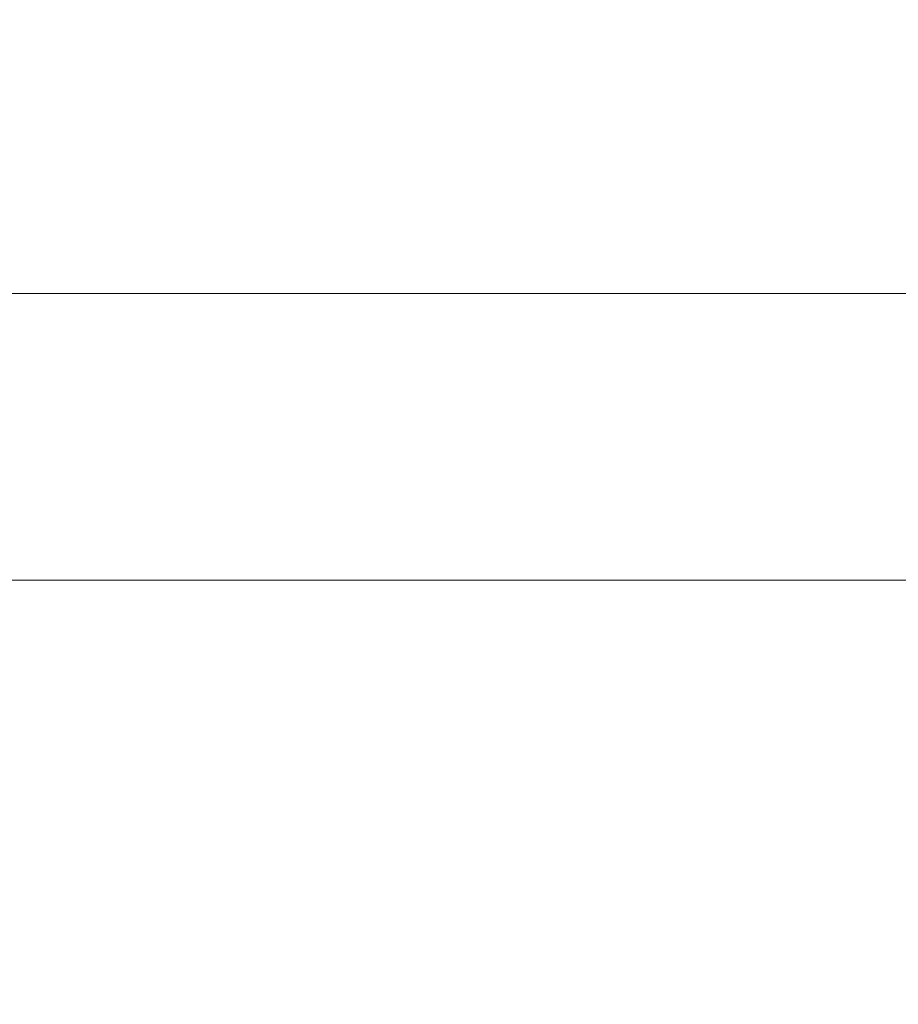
# Model space of a CAD drawing. Header units: millimetres. Extents: x -200 to 200, y -17 to 153.
# Tile 99 of 159: x 52.4 to 60.53, y 134.5 to 143.61. Entities that reach past the tile are written whole.
import ezdxf

# ---------------------------------------------------------------- set-up
doc = ezdxf.new("R2010")
doc.units = ezdxf.units.MM
doc.header["$LTSCALE"] = 12.7
doc.layers.add('Lighting-LED', color=7, linetype='Continuous', lineweight=5, true_color=0x000000)

msp = doc.modelspace()

# ---------------------------------------------------------------- linework, layer by layer
at = {"layer": 'Lighting-LED', "color": 18, "linetype": 'Continuous', "lineweight": 5, "true_color": 0x000000}
for points, invisible_edges in [([(51.5432, 149.1887, -118.3204), (51.5432, 141.0809, -118.3204), (53.6939, 141.081, -114.1889), (53.6939, 149.1887, -114.1889)], 5), ([(51.5432, 149.1887, -318.1801), (51.5432, 141.0809, -318.18), (53.6939, 141.081, -314.0485), (53.6939, 149.1887, -314.0485)], 5), ([(53.6939, 149.1885, -167.5802), (53.6939, 141.0807, -167.5802), (51.5432, 141.0808, -163.4487), (51.5432, 149.1885, -163.4487)], 5), ([(53.6939, 149.1885, -367.4399), (53.6939, 141.0807, -367.4399), (51.5432, 141.0808, -363.3084), (51.5432, 149.1885, -363.3084)], 5), ([(53.6939, 149.1887, -114.1889), (53.6939, 141.081, -114.1889), (56.1965, 141.081, -110.2605), (56.1965, 149.1887, -110.2605)], 5), ([(53.6939, 149.1887, -314.0485), (53.6939, 141.081, -314.0485), (56.1965, 141.081, -310.1202), (56.1965, 149.1887, -310.1202)], 5), ([(56.1965, 149.1885, -171.5086), (56.1965, 141.0807, -171.5086), (53.6939, 141.0807, -167.5802), (53.6939, 149.1885, -167.5802)], 5), ([(56.1965, 149.1885, -371.3682), (56.1965, 141.0807, -371.3682), (53.6939, 141.0807, -367.4399), (53.6939, 149.1885, -367.4399)], 5), ([(56.1965, 149.1887, -110.2605), (56.1965, 141.081, -110.2605), (59.032, 141.081, -106.5652), (59.032, 149.1887, -106.5653)], 5), ([(56.1965, 149.1887, -310.1202), (56.1965, 141.081, -310.1202), (59.032, 141.081, -306.4249), (59.032, 149.1887, -306.4249)], 5), ([(59.032, 149.1885, -175.2039), (59.032, 141.0807, -175.2038), (56.1965, 141.0807, -171.5086), (56.1965, 149.1885, -171.5086)], 5), ([(59.032, 149.1885, -375.0635), (59.032, 141.0807, -375.0635), (56.1965, 141.0807, -371.3682), (56.1965, 149.1885, -371.3682)], 5), ([(59.032, 149.1887, -106.5653), (59.032, 141.081, -106.5652), (62.1788, 141.081, -103.1311), (62.1788, 149.1888, -103.1312)], 5), ([(59.032, 149.1887, -306.4249), (59.032, 141.081, -306.4249), (62.1788, 141.081, -302.9908), (62.1788, 149.1888, -302.9908)], 5), ([(62.1788, 149.1885, -178.638), (62.1788, 141.0807, -178.6379), (59.032, 141.0807, -175.2038), (59.032, 149.1885, -175.2039)], 5), ([(62.1788, 149.1885, -378.4976), (62.1788, 141.0807, -378.4976), (59.032, 141.0807, -375.0635), (59.032, 149.1885, -375.0635)], 5), ([(53.6939, 141.081, -114.1889), (51.5432, 141.0809, -118.3204), (51.4155, 140.7467, -118.2608), (53.5719, 140.7467, -114.1184)], 14), ([(53.6939, 141.081, -314.0485), (51.5432, 141.0809, -318.18), (51.4155, 140.7467, -318.1205), (53.5719, 140.7467, -313.9781)], 14), ([(51.5432, 141.0808, -163.4487), (53.6939, 141.0807, -167.5802), (53.5719, 140.7465, -167.6507), (51.4155, 140.7465, -163.5082)], 14), ([(51.5432, 141.0808, -363.3084), (53.6939, 141.0807, -367.4399), (53.5719, 140.7465, -367.5103), (51.4155, 140.7465, -363.3679)], 14), ([(56.1965, 141.081, -110.2605), (53.6939, 141.081, -114.1889), (53.5719, 140.7467, -114.1184), (56.0811, 140.7467, -110.1797)], 14), ([(56.1965, 141.081, -310.1202), (53.6939, 141.081, -314.0485), (53.5719, 140.7467, -313.9781), (56.0811, 140.7467, -310.0394)], 14), ([(53.6939, 141.0807, -167.5802), (56.1965, 141.0807, -171.5086), (56.0811, 140.7464, -171.5894), (53.5719, 140.7465, -167.6507)], 14), ([(53.6939, 141.0807, -367.4399), (56.1965, 141.0807, -371.3682), (56.0811, 140.7464, -371.449), (53.5719, 140.7465, -367.5103)], 14), ([(59.032, 141.081, -106.5652), (56.1965, 141.081, -110.2605), (56.0811, 140.7467, -110.1797), (58.9241, 140.7467, -106.4747)], 14), ([(59.032, 141.081, -306.4249), (56.1965, 141.081, -310.1202), (56.0811, 140.7467, -310.0394), (58.9241, 140.7467, -306.3343)], 14), ([(56.1965, 141.0807, -171.5086), (59.032, 141.0807, -175.2038), (58.9241, 140.7464, -175.2944), (56.0811, 140.7464, -171.5894)], 14), ([(56.1965, 141.0807, -371.3682), (59.032, 141.0807, -375.0635), (58.9241, 140.7464, -375.154), (56.0811, 140.7464, -371.449)], 14), ([(62.1788, 141.081, -103.1311), (59.032, 141.081, -106.5652), (58.9241, 140.7467, -106.4747), (62.0792, 140.7467, -103.0315)], 14), ([(62.1788, 141.081, -302.9908), (59.032, 141.081, -306.4249), (58.9241, 140.7467, -306.3343), (62.0792, 140.7467, -302.8912)], 14), ([(59.032, 141.0807, -175.2038), (62.1788, 141.0807, -178.6379), (62.0792, 140.7464, -178.7375), (58.9241, 140.7464, -175.2944)], 14), ([(59.032, 141.0807, -375.0635), (62.1788, 141.0807, -378.4976), (62.0792, 140.7464, -378.5972), (58.9241, 140.7464, -375.154)], 14), ([(53.5719, 140.7467, -114.1184), (51.4155, 140.7467, -118.2608), (51.2633, 140.4251, -118.1899), (53.4265, 140.4251, -114.0344)], 15), ([(53.5719, 140.7467, -313.9781), (51.4155, 140.7467, -318.1205), (51.2633, 140.4251, -318.0495), (53.4265, 140.4251, -313.8941)], 15), ([(51.4155, 140.7465, -163.5082), (53.5719, 140.7465, -167.6507), (53.4265, 140.4249, -167.7346), (51.2633, 140.4249, -163.5792)], 15), ([(51.4155, 140.7465, -363.3679), (53.5719, 140.7465, -367.5103), (53.4265, 140.4249, -367.5943), (51.2633, 140.4249, -363.4389)], 15), ([(56.0811, 140.7467, -110.1797), (53.5719, 140.7467, -114.1184), (53.4265, 140.4251, -114.0344), (55.9436, 140.4251, -110.0834)], 15), ([(56.0811, 140.7467, -310.0394), (53.5719, 140.7467, -313.9781), (53.4265, 140.4251, -313.8941), (55.9436, 140.4251, -309.943)], 15), ([(53.5719, 140.7465, -167.6507), (56.0811, 140.7464, -171.5894), (55.9436, 140.4249, -171.6857), (53.4265, 140.4249, -167.7346)], 15), ([(53.5719, 140.7465, -367.5103), (56.0811, 140.7464, -371.449), (55.9436, 140.4249, -371.5453), (53.4265, 140.4249, -367.5943)], 15), ([(58.9241, 140.7467, -106.4747), (56.0811, 140.7467, -110.1797), (55.9436, 140.4251, -110.0834), (58.7954, 140.4252, -106.3667)], 15), ([(58.9241, 140.7467, -306.3343), (56.0811, 140.7467, -310.0394), (55.9436, 140.4251, -309.943), (58.7954, 140.4252, -306.2264)], 15), ([(56.0811, 140.7464, -171.5894), (58.9241, 140.7464, -175.2944), (58.7954, 140.4249, -175.4023), (55.9436, 140.4249, -171.6857)], 15), ([(56.0811, 140.7464, -371.449), (58.9241, 140.7464, -375.154), (58.7954, 140.4249, -375.262), (55.9436, 140.4249, -371.5453)], 15), ([(62.0792, 140.7467, -103.0315), (58.9241, 140.7467, -106.4747), (58.7954, 140.4252, -106.3667), (61.9604, 140.4252, -102.9128)], 15), ([(62.0792, 140.7467, -302.8912), (58.9241, 140.7467, -306.3343), (58.7954, 140.4252, -306.2264), (61.9604, 140.4252, -302.7724)], 15), ([(58.9241, 140.7464, -175.2944), (62.0792, 140.7464, -178.7375), (61.9604, 140.4249, -178.8563), (58.7954, 140.4249, -175.4023)], 15), ([(58.9241, 140.7464, -375.154), (62.0792, 140.7464, -378.5972), (61.9604, 140.4249, -378.716), (58.7954, 140.4249, -375.262)], 15), ([(53.4265, 140.4251, -114.0344), (51.2633, 140.4251, -118.1899), (51.0876, 140.1185, -118.1079), (53.2586, 140.1185, -113.9375)], 15), ([(53.4265, 140.4251, -313.8941), (51.2633, 140.4251, -318.0495), (51.0876, 140.1185, -317.9676), (53.2586, 140.1185, -313.7972)], 15), ([(51.2633, 140.4249, -163.5792), (53.4265, 140.4249, -167.7346), (53.2586, 140.1183, -167.8316), (51.0876, 140.1183, -163.6611)], 15), ([(51.2633, 140.4249, -363.4389), (53.4265, 140.4249, -367.5943), (53.2586, 140.1183, -367.6912), (51.0876, 140.1183, -363.5208)], 15), ([(55.9436, 140.4251, -110.0834), (53.4265, 140.4251, -114.0344), (53.2586, 140.1185, -113.9375), (55.7847, 140.1185, -109.9722)], 15), ([(55.9436, 140.4251, -309.943), (53.4265, 140.4251, -313.8941), (53.2586, 140.1185, -313.7972), (55.7847, 140.1185, -309.8318)], 15), ([(53.4265, 140.4249, -167.7346), (55.9436, 140.4249, -171.6857), (55.7847, 140.1183, -171.7969), (53.2586, 140.1183, -167.8316)], 15), ([(53.4265, 140.4249, -367.5943), (55.9436, 140.4249, -371.5453), (55.7847, 140.1183, -371.6565), (53.2586, 140.1183, -367.6912)], 15), ([(58.7954, 140.4252, -106.3667), (55.9436, 140.4251, -110.0834), (55.7847, 140.1185, -109.9722), (58.6469, 140.1185, -106.2421)], 15), ([(58.7954, 140.4252, -306.2264), (55.9436, 140.4251, -309.943), (55.7847, 140.1185, -309.8318), (58.6469, 140.1185, -306.1018)], 15), ([(55.9436, 140.4249, -171.6857), (58.7954, 140.4249, -175.4023), (58.6469, 140.1183, -175.527), (55.7847, 140.1183, -171.7969)], 15), ([(55.9436, 140.4249, -371.5453), (58.7954, 140.4249, -375.262), (58.6469, 140.1183, -375.3866), (55.7847, 140.1183, -371.6565)], 15), ([(61.9604, 140.4252, -102.9128), (58.7954, 140.4252, -106.3667), (58.6469, 140.1185, -106.2421), (61.8233, 140.1185, -102.7757)], 15), ([(61.9604, 140.4252, -302.7724), (58.7954, 140.4252, -306.2264), (58.6469, 140.1185, -306.1018), (61.8233, 140.1185, -302.6353)], 15), ([(58.7954, 140.4249, -175.4023), (61.9604, 140.4249, -178.8563), (61.8233, 140.1182, -178.9934), (58.6469, 140.1183, -175.527)], 15), ([(58.7954, 140.4249, -375.262), (61.9604, 140.4249, -378.716), (61.8233, 140.1182, -378.853), (58.6469, 140.1183, -375.3866)], 15), ([(53.2586, 140.1185, -113.9375), (51.0876, 140.1185, -118.1079), (50.8896, 139.8289, -118.0156), (53.0693, 139.8289, -113.8283)], 15), ([(53.2586, 140.1185, -313.7972), (51.0876, 140.1185, -317.9676), (50.8896, 139.8289, -317.8752), (53.0693, 139.8289, -313.6879)], 15), ([(51.0876, 140.1183, -163.6611), (53.2586, 140.1183, -167.8316), (53.0693, 139.8287, -167.9408), (50.8896, 139.8287, -163.7535)], 15), ([(51.0876, 140.1183, -363.5208), (53.2586, 140.1183, -367.6912), (53.0693, 139.8287, -367.8005), (50.8896, 139.8287, -363.6131)], 15), ([(55.7847, 140.1185, -109.9722), (53.2586, 140.1185, -113.9375), (53.0693, 139.8289, -113.8283), (55.6058, 139.8289, -109.8469)], 15), ([(55.7847, 140.1185, -309.8318), (53.2586, 140.1185, -313.7972), (53.0693, 139.8289, -313.6879), (55.6058, 139.8289, -309.7065)], 15), ([(53.2586, 140.1183, -167.8316), (55.7847, 140.1183, -171.7969), (55.6058, 139.8287, -171.9222), (53.0693, 139.8287, -167.9408)], 15), ([(53.2586, 140.1183, -367.6912), (55.7847, 140.1183, -371.6565), (55.6058, 139.8287, -371.7819), (53.0693, 139.8287, -367.8005)], 15), ([(58.6469, 140.1185, -106.2421), (55.7847, 140.1185, -109.9722), (55.6058, 139.8289, -109.8469), (58.4796, 139.8289, -106.1017)], 15), ([(58.6469, 140.1185, -306.1018), (55.7847, 140.1185, -309.8318), (55.6058, 139.8289, -309.7065), (58.4796, 139.8289, -305.9613)], 15), ([(55.7847, 140.1183, -171.7969), (58.6469, 140.1183, -175.527), (58.4796, 139.8287, -175.6674), (55.6058, 139.8287, -171.9222)], 15), ([(55.7847, 140.1183, -371.6565), (58.6469, 140.1183, -375.3866), (58.4796, 139.8287, -375.5271), (55.6058, 139.8287, -371.7819)], 15), ([(61.8233, 140.1185, -102.7757), (58.6469, 140.1185, -106.2421), (58.4796, 139.8289, -106.1017), (61.6688, 139.829, -102.6212)], 15), ([(61.8233, 140.1185, -302.6353), (58.6469, 140.1185, -306.1018), (58.4796, 139.8289, -305.9613), (61.6688, 139.829, -302.4808)], 15), ([(58.6469, 140.1183, -175.527), (61.8233, 140.1182, -178.9934), (61.6688, 139.8286, -179.1479), (58.4796, 139.8287, -175.6674)], 15), ([(58.6469, 140.1183, -375.3866), (61.8233, 140.1182, -378.853), (61.6688, 139.8286, -379.0075), (58.4796, 139.8287, -375.5271)], 15), ([(53.0693, 139.8289, -113.8283), (50.8896, 139.8289, -118.0156), (50.6706, 139.5583, -117.9135), (52.8601, 139.5583, -113.7075)], 15), ([(53.0693, 139.8289, -313.6879), (50.8896, 139.8289, -317.8752), (50.6706, 139.5583, -317.7731), (52.8601, 139.5583, -313.5671)], 15), ([(50.8896, 139.8287, -163.7535), (53.0693, 139.8287, -167.9408), (52.8601, 139.5581, -168.0616), (50.6706, 139.5581, -163.8556)], 15), ([(50.8896, 139.8287, -363.6131), (53.0693, 139.8287, -367.8005), (52.8601, 139.5581, -367.9213), (50.6706, 139.5581, -363.7152)], 15), ([(55.6058, 139.8289, -109.8469), (53.0693, 139.8289, -113.8283), (52.8601, 139.5583, -113.7075), (55.4079, 139.5583, -109.7083)], 15), ([(55.6058, 139.8289, -309.7065), (53.0693, 139.8289, -313.6879), (52.8601, 139.5583, -313.5671), (55.4079, 139.5583, -309.5679)], 15), ([(53.0693, 139.8287, -167.9408), (55.6058, 139.8287, -171.9222), (55.4079, 139.5581, -172.0608), (52.8601, 139.5581, -168.0616)], 15), ([(53.0693, 139.8287, -367.8005), (55.6058, 139.8287, -371.7819), (55.4079, 139.5581, -371.9204), (52.8601, 139.5581, -367.9213)], 15), ([(58.4796, 139.8289, -106.1017), (55.6058, 139.8289, -109.8469), (55.4079, 139.5583, -109.7083), (58.2945, 139.5583, -105.9464)], 15), ([(58.4796, 139.8289, -305.9613), (55.6058, 139.8289, -309.7065), (55.4079, 139.5583, -309.5679), (58.2945, 139.5583, -305.806)], 15), ([(55.6058, 139.8287, -171.9222), (58.4796, 139.8287, -175.6674), (58.2945, 139.558, -175.8227), (55.4079, 139.5581, -172.0608)], 15), ([(55.6058, 139.8287, -371.7819), (58.4796, 139.8287, -375.5271), (58.2945, 139.558, -375.6824), (55.4079, 139.5581, -371.9204)], 15), ([(61.6688, 139.829, -102.6212), (58.4796, 139.8289, -106.1017), (58.2945, 139.5583, -105.9464), (61.498, 139.5583, -102.4503)], 15), ([(61.6688, 139.829, -302.4808), (58.4796, 139.8289, -305.9613), (58.2945, 139.5583, -305.806), (61.498, 139.5583, -302.31)], 15), ([(58.4796, 139.8287, -175.6674), (61.6688, 139.8286, -179.1479), (61.498, 139.558, -179.3187), (58.2945, 139.558, -175.8227)], 15), ([(58.4796, 139.8287, -375.5271), (61.6688, 139.8286, -379.0075), (61.498, 139.558, -379.1784), (58.2945, 139.558, -375.6824)], 15), ([(52.8601, 139.5583, -113.7075), (50.6706, 139.5583, -117.9135), (50.4322, 139.3085, -117.8023), (52.6323, 139.3085, -113.5759)], 15), ([(52.8601, 139.5583, -313.5671), (50.6706, 139.5583, -317.7731), (50.4322, 139.3085, -317.662), (52.6323, 139.3085, -313.4356)], 15), ([(50.6706, 139.5581, -163.8556), (52.8601, 139.5581, -168.0616), (52.6323, 139.3083, -168.1931), (50.4322, 139.3083, -163.9668)], 15), ([(50.6706, 139.5581, -363.7152), (52.8601, 139.5581, -367.9213), (52.6323, 139.3083, -368.0528), (50.4322, 139.3083, -363.8264)], 15), ([(55.4079, 139.5583, -109.7083), (52.8601, 139.5583, -113.7075), (52.6323, 139.3085, -113.5759), (55.1924, 139.3085, -109.5574)], 15), ([(55.4079, 139.5583, -309.5679), (52.8601, 139.5583, -313.5671), (52.6323, 139.3085, -313.4356), (55.1924, 139.3085, -309.417)], 15), ([(52.8601, 139.5581, -168.0616), (55.4079, 139.5581, -172.0608), (55.1924, 139.3083, -172.2117), (52.6323, 139.3083, -168.1931)], 15), ([(52.8601, 139.5581, -367.9213), (55.4079, 139.5581, -371.9204), (55.1924, 139.3083, -372.0713), (52.6323, 139.3083, -368.0528)], 15), ([(58.2945, 139.5583, -105.9464), (55.4079, 139.5583, -109.7083), (55.1924, 139.3085, -109.5574), (58.093, 139.3085, -105.7773)], 15), ([(58.2945, 139.5583, -305.806), (55.4079, 139.5583, -309.5679), (55.1924, 139.3085, -309.417), (58.093, 139.3085, -305.6369)], 15), ([(55.4079, 139.5581, -172.0608), (58.2945, 139.558, -175.8227), (58.093, 139.3083, -175.9918), (55.1924, 139.3083, -172.2117)], 15), ([(55.4079, 139.5581, -371.9204), (58.2945, 139.558, -375.6824), (58.093, 139.3083, -375.8515), (55.1924, 139.3083, -372.0713)], 15), ([(61.498, 139.5583, -102.4503), (58.2945, 139.5583, -105.9464), (58.093, 139.3085, -105.7773), (61.312, 139.3086, -102.2643)], 15), ([(61.498, 139.5583, -302.31), (58.2945, 139.5583, -305.806), (58.093, 139.3085, -305.6369), (61.312, 139.3086, -302.124)], 15), ([(58.2945, 139.558, -175.8227), (61.498, 139.558, -179.3187), (61.312, 139.3082, -179.5047), (58.093, 139.3083, -175.9918)], 15), ([(58.2945, 139.558, -375.6824), (61.498, 139.558, -379.1784), (61.312, 139.3082, -379.3644), (58.093, 139.3083, -375.8515)], 15), ([(52.6323, 139.3085, -113.5759), (50.4322, 139.3085, -117.8023), (50.1759, 139.0812, -117.6828), (52.3874, 139.0813, -113.4345)], 15), ([(52.6323, 139.3085, -313.4356), (50.4322, 139.3085, -317.662), (50.1759, 139.0812, -317.5424), (52.3874, 139.0813, -313.2942)], 15), ([(50.4322, 139.3083, -163.9668), (52.6323, 139.3083, -168.1931), (52.3874, 139.081, -168.3345), (50.1759, 139.0811, -164.0863)], 15), ([(50.4322, 139.3083, -363.8264), (52.6323, 139.3083, -368.0528), (52.3874, 139.081, -368.1942), (50.1759, 139.0811, -363.9459)], 15), ([(55.1924, 139.3085, -109.5574), (52.6323, 139.3085, -113.5759), (52.3874, 139.0813, -113.4345), (54.9607, 139.0813, -109.3952)], 15), ([(55.1924, 139.3085, -309.417), (52.6323, 139.3085, -313.4356), (52.3874, 139.0813, -313.2942), (54.9607, 139.0813, -309.2548)], 15), ([(52.6323, 139.3083, -168.1931), (55.1924, 139.3083, -172.2117), (54.9607, 139.081, -172.3739), (52.3874, 139.081, -168.3345)], 15), ([(52.6323, 139.3083, -368.0528), (55.1924, 139.3083, -372.0713), (54.9607, 139.081, -372.2335), (52.3874, 139.081, -368.1942)], 15), ([(58.093, 139.3085, -105.7773), (55.1924, 139.3085, -109.5574), (54.9607, 139.0813, -109.3952), (57.8763, 139.0813, -105.5955)], 15), ([(58.093, 139.3085, -305.6369), (55.1924, 139.3085, -309.417), (54.9607, 139.0813, -309.2548), (57.8763, 139.0813, -305.4552)], 15), ([(55.1924, 139.3083, -172.2117), (58.093, 139.3083, -175.9918), (57.8763, 139.081, -176.1736), (54.9607, 139.081, -172.3739)], 15), ([(55.1924, 139.3083, -372.0713), (58.093, 139.3083, -375.8515), (57.8763, 139.081, -376.0332), (54.9607, 139.081, -372.2335)], 15), ([(61.312, 139.3086, -102.2643), (58.093, 139.3085, -105.7773), (57.8763, 139.0813, -105.5955), (61.112, 139.0813, -102.0644)], 15), ([(61.312, 139.3086, -302.124), (58.093, 139.3085, -305.6369), (57.8763, 139.0813, -305.4552), (61.112, 139.0813, -301.924)], 15), ([(58.093, 139.3083, -175.9918), (61.312, 139.3082, -179.5047), (61.112, 139.081, -179.7047), (57.8763, 139.081, -176.1736)], 15), ([(58.093, 139.3083, -375.8515), (61.312, 139.3082, -379.3644), (61.112, 139.081, -379.5643), (57.8763, 139.081, -376.0332)], 15), ([(54.9607, 139.0813, -109.3952), (52.3874, 139.0813, -113.4345), (52.1271, 138.8781, -113.2843), (54.7146, 138.8781, -109.2228)], 15), ([(54.9607, 139.0813, -309.2548), (52.3874, 139.0813, -313.2942), (52.1271, 138.8781, -313.1439), (54.7146, 138.8781, -309.0825)], 15), ([(52.3874, 139.081, -168.3345), (54.9607, 139.081, -172.3739), (54.7146, 138.8778, -172.5462), (52.1271, 138.8779, -168.4848)], 15), ([(52.3874, 139.081, -368.1942), (54.9607, 139.081, -372.2335), (54.7146, 138.8778, -372.4059), (52.1271, 138.8779, -368.3444)], 15), ([(57.8763, 139.0813, -105.5955), (54.9607, 139.0813, -109.3952), (54.7146, 138.8781, -109.2228), (57.6461, 138.8781, -105.4023)], 15), ([(57.8763, 139.0813, -305.4552), (54.9607, 139.0813, -309.2548), (54.7146, 138.8781, -309.0825), (57.6461, 138.8781, -305.262)], 15), ([(54.9607, 139.081, -172.3739), (57.8763, 139.081, -176.1736), (57.6461, 138.8778, -176.3667), (54.7146, 138.8778, -172.5462)], 15), ([(54.9607, 139.081, -372.2335), (57.8763, 139.081, -376.0332), (57.6461, 138.8778, -376.2264), (54.7146, 138.8778, -372.4059)], 15), ([(61.112, 139.0813, -102.0644), (57.8763, 139.0813, -105.5955), (57.6461, 138.8781, -105.4023), (60.8995, 138.8781, -101.8519)], 15), ([(61.112, 139.0813, -301.924), (57.8763, 139.0813, -305.4552), (57.6461, 138.8781, -305.262), (60.8995, 138.8781, -301.7115)], 15), ([(57.8763, 139.081, -176.1736), (61.112, 139.081, -179.7047), (60.8995, 138.8778, -179.9172), (57.6461, 138.8778, -176.3667)], 15), ([(57.8763, 139.081, -376.0332), (61.112, 139.081, -379.5643), (60.8995, 138.8778, -379.7768), (57.6461, 138.8778, -376.2264)], 15), ([(54.7146, 138.8781, -109.2228), (52.1271, 138.8781, -113.2843), (51.8532, 138.7004, -113.1261), (54.4555, 138.7004, -109.0414)], 15), ([(54.7146, 138.8781, -309.0825), (52.1271, 138.8781, -313.1439), (51.8532, 138.7004, -312.9858), (54.4555, 138.7004, -308.9011)], 15), ([(52.1271, 138.8779, -168.4848), (54.7146, 138.8778, -172.5462), (54.4555, 138.7001, -172.7276), (51.8532, 138.7001, -168.6429)], 15), ([(52.1271, 138.8779, -368.3444), (54.7146, 138.8778, -372.4059), (54.4555, 138.7001, -372.5873), (51.8532, 138.7001, -368.5026)], 15), ([(57.6461, 138.8781, -105.4023), (54.7146, 138.8781, -109.2228), (54.4555, 138.7004, -109.0414), (57.4039, 138.7004, -105.199)], 15), ([(57.6461, 138.8781, -305.262), (54.7146, 138.8781, -309.0825), (54.4555, 138.7004, -308.9011), (57.4039, 138.7004, -305.0587)], 15), ([(54.7146, 138.8778, -172.5462), (57.6461, 138.8778, -176.3667), (57.4039, 138.7001, -176.57), (54.4555, 138.7001, -172.7276)], 15), ([(54.7146, 138.8778, -372.4059), (57.6461, 138.8778, -376.2264), (57.4039, 138.7001, -376.4297), (54.4555, 138.7001, -372.5873)], 15), ([(60.8995, 138.8781, -101.8519), (57.6461, 138.8781, -105.4023), (57.4039, 138.7004, -105.199), (60.6759, 138.7004, -101.6282)], 15), ([(60.8995, 138.8781, -301.7115), (57.6461, 138.8781, -305.262), (57.4039, 138.7004, -305.0587), (60.6759, 138.7004, -301.4879)], 15), ([(57.6461, 138.8778, -176.3667), (60.8995, 138.8778, -179.9172), (60.6759, 138.7001, -180.1408), (57.4039, 138.7001, -176.57)], 15), ([(57.6461, 138.8778, -376.2264), (60.8995, 138.8778, -379.7768), (60.6759, 138.7001, -380.0005), (57.4039, 138.7001, -376.4297)], 15), ([(54.4555, 138.7004, -109.0414), (51.8532, 138.7004, -113.1261), (51.5676, 138.5493, -112.9612), (54.1853, 138.5493, -108.8522)], 15), ([(54.4555, 138.7004, -308.9011), (51.8532, 138.7004, -312.9858), (51.5676, 138.5493, -312.8209), (54.1853, 138.5493, -308.7119)], 15), ([(51.8532, 138.7001, -168.6429), (54.4555, 138.7001, -172.7276), (54.1853, 138.5491, -172.9168), (51.5676, 138.5491, -168.8078)], 15), ([(51.8532, 138.7001, -368.5026), (54.4555, 138.7001, -372.5873), (54.1853, 138.5491, -372.7765), (51.5676, 138.5491, -368.6675)], 15), ([(57.4039, 138.7004, -105.199), (54.4555, 138.7004, -109.0414), (54.1853, 138.5493, -108.8522), (57.1512, 138.5493, -104.987)], 15), ([(57.4039, 138.7004, -305.0587), (54.4555, 138.7004, -308.9011), (54.1853, 138.5493, -308.7119), (57.1512, 138.5493, -304.8467)], 15), ([(54.4555, 138.7001, -172.7276), (57.4039, 138.7001, -176.57), (57.1512, 138.549, -176.782), (54.1853, 138.5491, -172.9168)], 15), ([(54.4555, 138.7001, -372.5873), (57.4039, 138.7001, -376.4297), (57.1512, 138.549, -376.6417), (54.1853, 138.5491, -372.7765)], 15), ([(60.6759, 138.7004, -101.6282), (57.4039, 138.7004, -105.199), (57.1512, 138.5493, -104.987), (60.4427, 138.5493, -101.395)], 15), ([(60.6759, 138.7004, -301.4879), (57.4039, 138.7004, -305.0587), (57.1512, 138.5493, -304.8467), (60.4427, 138.5493, -301.2547)], 15), ([(57.4039, 138.7001, -176.57), (60.6759, 138.7001, -180.1408), (60.4427, 138.549, -180.374), (57.1512, 138.549, -176.782)], 15), ([(57.4039, 138.7001, -376.4297), (60.6759, 138.7001, -380.0005), (60.4427, 138.549, -380.2337), (57.1512, 138.549, -376.6417)], 15), ([(64.2467, 138.7004, -98.3562), (60.6759, 138.7004, -101.6282), (60.4427, 138.5493, -101.395), (64.0347, 138.5494, -98.1036)], 15), ([(64.2467, 138.7004, -298.2159), (60.6759, 138.7004, -301.4879), (60.4427, 138.5493, -301.2547), (64.0347, 138.5494, -297.9632)], 15), ([(60.6759, 138.7001, -180.1408), (64.2467, 138.7001, -183.4128), (64.0347, 138.549, -183.6655), (60.4427, 138.549, -180.374)], 15), ([(60.6759, 138.7001, -380.0005), (64.2467, 138.7001, -383.2725), (64.0347, 138.549, -383.5251), (60.4427, 138.549, -380.2337)], 15), ([(54.1853, 138.5493, -108.8522), (51.5676, 138.5493, -112.9612), (51.2722, 138.4259, -112.7907), (53.9059, 138.4259, -108.6566)], 11), ([(54.1853, 138.5493, -308.7119), (51.5676, 138.5493, -312.8209), (51.2722, 138.4259, -312.6503), (53.9059, 138.4259, -308.5162)], 11), ([(51.5676, 138.5491, -168.8078), (54.1853, 138.5491, -172.9168), (53.9059, 138.4257, -173.1125), (51.2722, 138.4257, -168.9784)], 11), ([(51.5676, 138.5491, -368.6675), (54.1853, 138.5491, -372.7765), (53.9059, 138.4257, -372.9721), (51.2722, 138.4257, -368.838)], 11), ([(57.1512, 138.5493, -104.987), (54.1853, 138.5493, -108.8522), (53.9059, 138.4259, -108.6566), (56.8899, 138.426, -104.7677)], 11), ([(57.1512, 138.5493, -304.8467), (54.1853, 138.5493, -308.7119), (53.9059, 138.4259, -308.5162), (56.8899, 138.426, -304.6274)], 11), ([(54.1853, 138.5491, -172.9168), (57.1512, 138.549, -176.782), (56.8899, 138.4257, -177.0013), (53.9059, 138.4257, -173.1125)], 11), ([(54.1853, 138.5491, -372.7765), (57.1512, 138.549, -376.6417), (56.8899, 138.4257, -376.861), (53.9059, 138.4257, -372.9721)], 11), ([(60.4427, 138.5493, -101.395), (57.1512, 138.5493, -104.987), (56.8899, 138.426, -104.7677), (60.2015, 138.426, -101.1538)], 11), ([(60.4427, 138.5493, -301.2547), (57.1512, 138.5493, -304.8467), (56.8899, 138.426, -304.6274), (60.2015, 138.426, -301.0135)], 11), ([(57.1512, 138.549, -176.782), (60.4427, 138.549, -180.374), (60.2015, 138.4256, -180.6152), (56.8899, 138.4257, -177.0013)], 11), ([(57.1512, 138.549, -376.6417), (60.4427, 138.549, -380.2337), (60.2015, 138.4256, -380.4749), (56.8899, 138.4257, -376.861)], 11), ([(64.0347, 138.5494, -98.1036), (60.4427, 138.5493, -101.395), (60.2015, 138.426, -101.1538), (63.8154, 138.426, -97.8422)], 11), ([(64.0347, 138.5494, -297.9632), (60.4427, 138.5493, -301.2547), (60.2015, 138.426, -301.0135), (63.8154, 138.426, -297.7019)], 11), ([(60.4427, 138.549, -180.374), (64.0347, 138.549, -183.6655), (63.8154, 138.4256, -183.9268), (60.2015, 138.4256, -180.6152)], 11), ([(60.4427, 138.549, -380.2337), (64.0347, 138.549, -383.5251), (63.8154, 138.4256, -383.7865), (60.2015, 138.4256, -380.4749)], 11), ([(53.9059, 138.4259, -108.6566), (51.2722, 138.4259, -112.7907), (50.6228, 137.9752, -112.4157), (53.2916, 137.9752, -108.2265)], 14), ([(53.9059, 138.4259, -308.5162), (51.2722, 138.4259, -312.6503), (50.6228, 137.9752, -312.2754), (53.2916, 137.9752, -308.0861)], 14), ([(51.2722, 138.4257, -168.9784), (53.9059, 138.4257, -173.1125), (53.2916, 137.9749, -173.5426), (50.6228, 137.9749, -169.3533)], 14), ([(51.2722, 138.4257, -368.838), (53.9059, 138.4257, -372.9721), (53.2916, 137.9749, -373.4022), (50.6228, 137.9749, -369.213)], 14), ([(56.8899, 138.426, -104.7677), (53.9059, 138.4259, -108.6566), (53.2916, 137.9752, -108.2265), (56.3155, 137.9752, -104.2857)], 14), ([(56.8899, 138.426, -304.6274), (53.9059, 138.4259, -308.5162), (53.2916, 137.9752, -308.0861), (56.3155, 137.9752, -304.1454)], 14), ([(53.9059, 138.4257, -173.1125), (56.8899, 138.4257, -177.0013), (56.3155, 137.9749, -177.4833), (53.2916, 137.9749, -173.5426)], 14), ([(53.9059, 138.4257, -372.9721), (56.8899, 138.4257, -376.861), (56.3155, 137.9749, -377.343), (53.2916, 137.9749, -373.4022)], 14), ([(60.2015, 138.426, -101.1538), (56.8899, 138.426, -104.7677), (56.3155, 137.9752, -104.2857), (59.6712, 137.9752, -100.6236)], 14), ([(60.2015, 138.426, -301.0135), (56.8899, 138.426, -304.6274), (56.3155, 137.9752, -304.1454), (59.6712, 137.9752, -300.4832)], 14), ([(56.8899, 138.4257, -177.0013), (60.2015, 138.4256, -180.6152), (59.6712, 137.9749, -181.1455), (56.3155, 137.9749, -177.4833)], 14), ([(56.8899, 138.4257, -376.861), (60.2015, 138.4256, -380.4749), (59.6712, 137.9749, -381.0051), (56.3155, 137.9749, -377.343)], 14), ([(63.8154, 138.426, -97.8422), (60.2015, 138.426, -101.1538), (59.6712, 137.9752, -100.6236), (63.3334, 137.9752, -97.2678)], 14), ([(63.8154, 138.426, -297.7019), (60.2015, 138.426, -301.0135), (59.6712, 137.9752, -300.4832), (63.3334, 137.9752, -297.1275)], 14), ([(60.2015, 138.4256, -180.6152), (63.8154, 138.4256, -183.9268), (63.3334, 137.9749, -184.5012), (59.6712, 137.9749, -181.1455)], 14), ([(60.2015, 138.4256, -380.4749), (63.8154, 138.4256, -383.7865), (63.3334, 137.9749, -384.3609), (59.6712, 137.9749, -381.0051)], 14), ([(53.2916, 137.9752, -108.2265), (50.6228, 137.9752, -112.4157), (50.0093, 137.4617, -112.0615), (52.7113, 137.4617, -107.8201)], 15), ([(53.2916, 137.9752, -308.0861), (50.6228, 137.9752, -312.2754), (50.0093, 137.4617, -311.9212), (52.7113, 137.4617, -307.6798)], 15), ([(50.6228, 137.9749, -169.3533), (53.2916, 137.9749, -173.5426), (52.7113, 137.4615, -173.9489), (50.0093, 137.4615, -169.7075)], 15), ([(50.6228, 137.9749, -369.213), (53.2916, 137.9749, -373.4022), (52.7113, 137.4615, -373.8086), (50.0093, 137.4615, -369.5672)], 15), ([(56.3155, 137.9752, -104.2857), (53.2916, 137.9752, -108.2265), (52.7113, 137.4617, -107.8201), (55.7728, 137.4617, -103.8304)], 15), ([(56.3155, 137.9752, -304.1454), (53.2916, 137.9752, -308.0861), (52.7113, 137.4617, -307.6798), (55.7728, 137.4617, -303.69)], 15), ([(53.2916, 137.9749, -173.5426), (56.3155, 137.9749, -177.4833), (55.7728, 137.4614, -177.9386), (52.7113, 137.4615, -173.9489)], 15), ([(53.2916, 137.9749, -373.4022), (56.3155, 137.9749, -377.343), (55.7728, 137.4614, -377.7983), (52.7113, 137.4615, -373.8086)], 15), ([(59.6712, 137.9752, -100.6236), (56.3155, 137.9752, -104.2857), (55.7728, 137.4617, -103.8304), (59.1703, 137.4618, -100.1226)], 15), ([(59.6712, 137.9752, -300.4832), (56.3155, 137.9752, -304.1454), (55.7728, 137.4617, -303.69), (59.1703, 137.4618, -299.9823)], 15), ([(56.3155, 137.9749, -177.4833), (59.6712, 137.9749, -181.1455), (59.1703, 137.4614, -181.6464), (55.7728, 137.4614, -177.9386)], 15), ([(56.3155, 137.9749, -377.343), (59.6712, 137.9749, -381.0051), (59.1703, 137.4614, -381.506), (55.7728, 137.4614, -377.7983)], 15), ([(63.3334, 137.9752, -97.2678), (59.6712, 137.9752, -100.6236), (59.1703, 137.4618, -100.1226), (62.878, 137.4618, -96.7251)], 15), ([(63.3334, 137.9752, -297.1275), (59.6712, 137.9752, -300.4832), (59.1703, 137.4618, -299.9823), (62.878, 137.4618, -296.5848)], 15), ([(59.6712, 137.9749, -181.1455), (63.3334, 137.9749, -184.5012), (62.878, 137.4614, -185.0439), (59.1703, 137.4614, -181.6464)], 15), ([(59.6712, 137.9749, -381.0051), (63.3334, 137.9749, -384.3609), (62.878, 137.4614, -384.9036), (59.1703, 137.4614, -381.506)], 15), ([(52.7113, 137.4617, -107.8201), (50.0093, 137.4617, -112.0615), (49.4362, 136.8893, -111.7307), (52.1693, 136.8894, -107.4406)], 15), ([(52.7113, 137.4617, -307.6798), (50.0093, 137.4617, -311.9212), (49.4362, 136.8893, -311.5903), (52.1693, 136.8894, -307.3002)], 15), ([(50.0093, 137.4615, -169.7075), (52.7113, 137.4615, -173.9489), (52.1693, 136.8891, -174.3284), (49.4362, 136.8891, -170.0384)], 15), ([(50.0093, 137.4615, -369.5672), (52.7113, 137.4615, -373.8086), (52.1693, 136.8891, -374.1881), (49.4362, 136.8891, -369.898)], 15), ([(55.7728, 137.4617, -103.8304), (52.7113, 137.4617, -107.8201), (52.1693, 136.8894, -107.4406), (55.2659, 136.8894, -103.405)], 15), ([(55.7728, 137.4617, -303.69), (52.7113, 137.4617, -307.6798), (52.1693, 136.8894, -307.3002), (55.2659, 136.8894, -303.2647)], 15), ([(52.7113, 137.4615, -173.9489), (55.7728, 137.4614, -177.9386), (55.2659, 136.8891, -178.364), (52.1693, 136.8891, -174.3284)], 15), ([(52.7113, 137.4615, -373.8086), (55.7728, 137.4614, -377.7983), (55.2659, 136.8891, -378.2236), (52.1693, 136.8891, -374.1881)], 15), ([(59.1703, 137.4618, -100.1226), (55.7728, 137.4617, -103.8304), (55.2659, 136.8894, -103.405), (58.7024, 136.8894, -99.6547)], 15), ([(59.1703, 137.4618, -299.9823), (55.7728, 137.4617, -303.69), (55.2659, 136.8894, -303.2647), (58.7024, 136.8894, -299.5144)], 15), ([(55.7728, 137.4614, -177.9386), (59.1703, 137.4614, -181.6464), (58.7024, 136.8891, -182.1143), (55.2659, 136.8891, -178.364)], 15), ([(55.7728, 137.4614, -377.7983), (59.1703, 137.4614, -381.506), (58.7024, 136.8891, -381.9739), (55.2659, 136.8891, -378.2236)], 15), ([(62.878, 137.4618, -96.7251), (59.1703, 137.4618, -100.1226), (58.7024, 136.8894, -99.6547), (62.4527, 136.8894, -96.2182)], 15), ([(62.878, 137.4618, -296.5848), (59.1703, 137.4618, -299.9823), (58.7024, 136.8894, -299.5144), (62.4527, 136.8894, -296.0779)], 15), ([(59.1703, 137.4614, -181.6464), (62.878, 137.4614, -185.0439), (62.4527, 136.889, -185.5508), (58.7024, 136.8891, -182.1143)], 15), ([(59.1703, 137.4614, -381.506), (62.878, 137.4614, -384.9036), (62.4527, 136.889, -385.4105), (58.7024, 136.8891, -381.9739)], 15), ([(55.2659, 136.8894, -103.405), (52.1693, 136.8894, -107.4406), (51.6695, 136.2623, -107.0906), (54.7985, 136.2623, -103.0128)], 15), ([(55.2659, 136.8894, -303.2647), (52.1693, 136.8894, -307.3002), (51.6695, 136.2623, -306.9503), (54.7985, 136.2623, -302.8725)], 15), ([(52.1693, 136.8891, -174.3284), (55.2659, 136.8891, -178.364), (54.7985, 136.262, -178.7562), (51.6695, 136.262, -174.6784)], 15), ([(52.1693, 136.8891, -374.1881), (55.2659, 136.8891, -378.2236), (54.7985, 136.262, -378.6158), (51.6695, 136.262, -374.5381)], 15), ([(58.7024, 136.8894, -99.6547), (55.2659, 136.8894, -103.405), (54.7985, 136.2623, -103.0128), (58.271, 136.2623, -99.2233)], 15), ([(58.7024, 136.8894, -299.5144), (55.2659, 136.8894, -303.2647), (54.7985, 136.2623, -302.8725), (58.271, 136.2623, -299.083)], 15), ([(55.2659, 136.8891, -178.364), (58.7024, 136.8891, -182.1143), (58.271, 136.262, -182.5457), (54.7985, 136.262, -178.7562)], 15), ([(55.2659, 136.8891, -378.2236), (58.7024, 136.8891, -381.9739), (58.271, 136.262, -382.4054), (54.7985, 136.262, -378.6158)], 15), ([(62.4527, 136.8894, -96.2182), (58.7024, 136.8894, -99.6547), (58.271, 136.2623, -99.2233), (62.0605, 136.2624, -95.7508)], 15), ([(62.4527, 136.8894, -296.0779), (58.7024, 136.8894, -299.5144), (58.271, 136.2623, -299.083), (62.0605, 136.2624, -295.6105)], 15), ([(58.7024, 136.8891, -182.1143), (62.4527, 136.889, -185.5508), (62.0605, 136.262, -186.0182), (58.271, 136.262, -182.5457)], 15), ([(58.7024, 136.8891, -381.9739), (62.4527, 136.889, -385.4105), (62.0605, 136.262, -385.8779), (58.271, 136.262, -382.4054)], 15), ([(54.7985, 136.2623, -103.0128), (51.6695, 136.2623, -107.0906), (51.2156, 135.5852, -106.7728), (54.374, 135.5852, -102.6567)], 15), ([(54.7985, 136.2623, -302.8725), (51.6695, 136.2623, -306.9503), (51.2156, 135.5852, -306.6325), (54.374, 135.5852, -302.5163)], 15), ([(51.6695, 136.262, -174.6784), (54.7985, 136.262, -178.7562), (54.374, 135.5849, -179.1123), (51.2156, 135.5849, -174.9962)], 15), ([(51.6695, 136.262, -374.5381), (54.7985, 136.262, -378.6158), (54.374, 135.5849, -378.972), (51.2156, 135.5849, -374.8559)], 15), ([(58.271, 136.2623, -99.2233), (54.7985, 136.2623, -103.0128), (54.374, 135.5852, -102.6567), (57.8792, 135.5852, -98.8315)], 15), ([(58.271, 136.2623, -299.083), (54.7985, 136.2623, -302.8725), (54.374, 135.5852, -302.5163), (57.8792, 135.5852, -298.6912)], 15), ([(54.7985, 136.262, -178.7562), (58.271, 136.262, -182.5457), (57.8792, 135.5849, -182.9375), (54.374, 135.5849, -179.1123)], 15), ([(54.7985, 136.262, -378.6158), (58.271, 136.262, -382.4054), (57.8792, 135.5849, -382.7972), (54.374, 135.5849, -378.972)], 15), ([(62.0605, 136.2624, -95.7508), (58.271, 136.2623, -99.2233), (57.8792, 135.5852, -98.8315), (61.7044, 135.5853, -95.3264)], 15), ([(62.0605, 136.2624, -295.6105), (58.271, 136.2623, -299.083), (57.8792, 135.5852, -298.6912), (61.7044, 135.5853, -295.186)], 15), ([(58.271, 136.262, -182.5457), (62.0605, 136.262, -186.0182), (61.7044, 135.5849, -186.4427), (57.8792, 135.5849, -182.9375)], 15), ([(58.271, 136.262, -382.4054), (62.0605, 136.262, -385.8779), (61.7044, 135.5849, -386.3023), (57.8792, 135.5849, -382.7972)], 15), ([(54.374, 135.5852, -102.6567), (51.2156, 135.5852, -106.7728), (50.811, 134.863, -106.4895), (53.9957, 134.8631, -102.3392)], 15), ([(54.374, 135.5852, -302.5163), (51.2156, 135.5852, -306.6325), (50.811, 134.863, -306.3492), (53.9957, 134.8631, -302.1989)], 15), ([(51.2156, 135.5849, -174.9962), (54.374, 135.5849, -179.1123), (53.9957, 134.8628, -179.4298), (50.811, 134.8628, -175.2795)], 15), ([(51.2156, 135.5849, -374.8559), (54.374, 135.5849, -378.972), (53.9957, 134.8628, -379.2895), (50.811, 134.8628, -375.1392)], 15), ([(57.8792, 135.5852, -98.8315), (54.374, 135.5852, -102.6567), (53.9957, 134.8631, -102.3392), (57.5299, 134.8631, -98.4823)], 15), ([(57.8792, 135.5852, -298.6912), (54.374, 135.5852, -302.5163), (53.9957, 134.8631, -302.1989), (57.5299, 134.8631, -298.3419)], 15), ([(54.374, 135.5849, -179.1123), (57.8792, 135.5849, -182.9375), (57.5299, 134.8627, -183.2868), (53.9957, 134.8628, -179.4298)], 15), ([(54.374, 135.5849, -378.972), (57.8792, 135.5849, -382.7972), (57.5299, 134.8627, -383.1464), (53.9957, 134.8628, -379.2895)], 15), ([(61.7044, 135.5853, -95.3264), (57.8792, 135.5852, -98.8315), (57.5299, 134.8631, -98.4823), (61.3869, 134.8631, -94.948)], 15), ([(61.7044, 135.5853, -295.186), (57.8792, 135.5852, -298.6912), (57.5299, 134.8631, -298.3419), (61.3869, 134.8631, -294.8077)], 15), ([(57.8792, 135.5849, -182.9375), (61.7044, 135.5849, -186.4427), (61.3869, 134.8627, -186.821), (57.5299, 134.8627, -183.2868)], 15), ([(57.8792, 135.5849, -382.7972), (61.7044, 135.5849, -386.3023), (61.3869, 134.8627, -386.6807), (57.5299, 134.8627, -383.1464)], 15), ([(53.9957, 134.8631, -102.3392), (50.811, 134.863, -106.4895), (50.4587, 134.1012, -106.2428), (53.6662, 134.1012, -102.0627)], 15), ([(53.9957, 134.8631, -302.1989), (50.811, 134.863, -306.3492), (50.4587, 134.1012, -306.1025), (53.6662, 134.1012, -301.9224)], 15), ([(50.811, 134.8628, -175.2795), (53.9957, 134.8628, -179.4298), (53.6662, 134.1009, -179.7063), (50.4587, 134.1009, -175.5262)], 15), ([(50.811, 134.8628, -375.1392), (53.9957, 134.8628, -379.2895), (53.6662, 134.1009, -379.5659), (50.4587, 134.1009, -375.3859)], 15), ([(57.5299, 134.8631, -98.4823), (53.9957, 134.8631, -102.3392), (53.6662, 134.1012, -102.0627), (57.2258, 134.1012, -98.1781)], 15), ([(57.5299, 134.8631, -298.3419), (53.9957, 134.8631, -302.1989), (53.6662, 134.1012, -301.9224), (57.2258, 134.1012, -298.0378)], 15), ([(53.9957, 134.8628, -179.4298), (57.5299, 134.8627, -183.2868), (57.2258, 134.1008, -183.5909), (53.6662, 134.1009, -179.7063)], 15), ([(53.9957, 134.8628, -379.2895), (57.5299, 134.8627, -383.1464), (57.2258, 134.1008, -383.4505), (53.6662, 134.1009, -379.5659)], 15), ([(61.3869, 134.8631, -94.948), (57.5299, 134.8631, -98.4823), (57.2258, 134.1012, -98.1781), (61.1104, 134.1012, -94.6185)], 15), ([(61.3869, 134.8631, -294.8077), (57.5299, 134.8631, -298.3419), (57.2258, 134.1012, -298.0378), (61.1104, 134.1012, -294.4782)], 15), ([(57.5299, 134.8627, -183.2868), (61.3869, 134.8627, -186.821), (61.1104, 134.1008, -187.1505), (57.2258, 134.1008, -183.5909)], 15), ([(57.5299, 134.8627, -383.1464), (61.3869, 134.8627, -386.6807), (61.1104, 134.1008, -387.0101), (57.2258, 134.1008, -383.4505)], 15)]:
    msp.add_3dface(points, dxfattribs=dict(at, invisible_edges=invisible_edges))

doc.saveas('drawing.dxf')
